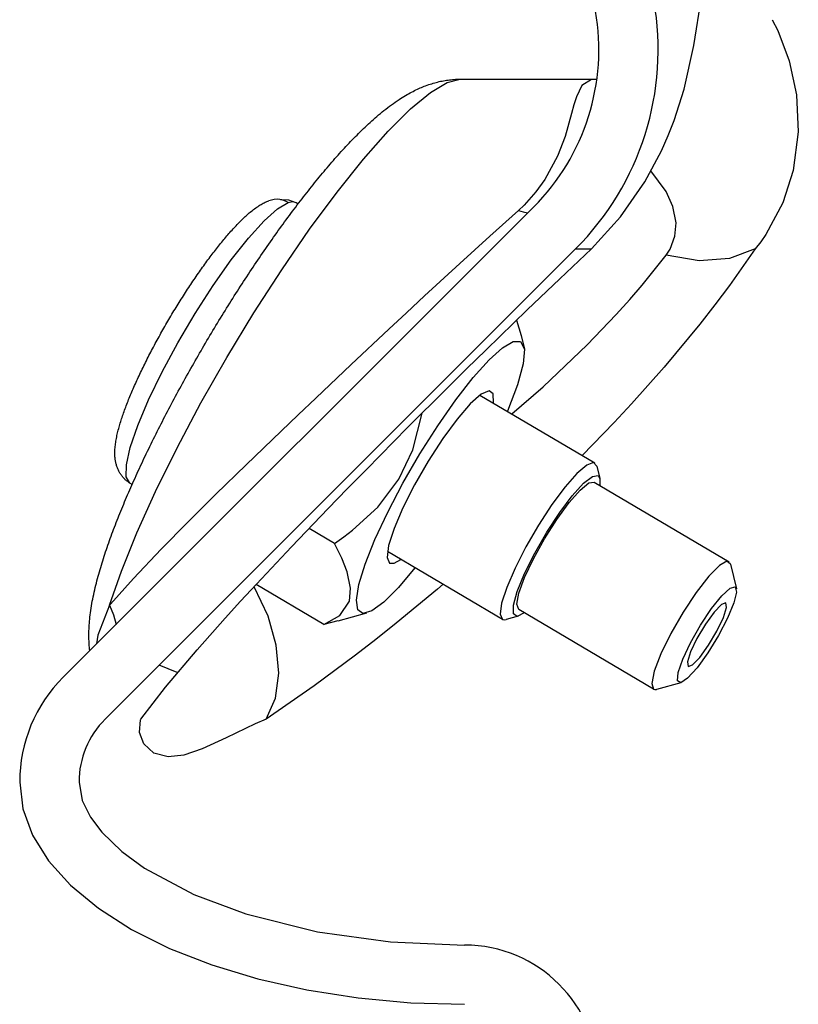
# Model space of a CAD drawing. Extents: x 2360 to 5106, y -824 to 622.
# Tile 80 of 124: x 3591.38 to 3592.69, y 499.52 to 501.18. Entities that reach past the tile are written whole.
import ezdxf

# ---------------------------------------------------------------- set-up
doc = ezdxf.new("R2010")
doc.units = 0
doc.header["$MEASUREMENT"] = 0
doc.layers.add('SPILL-BUCKET', color=1, linetype='CONTINUOUS')

msp = doc.modelspace()

# ---------------------------------------------------------------- linework, layer by layer
at = {"layer": 'SPILL-BUCKET', "color": 8, "linetype": 'Continuous'}
for p, q in [((3592.51271, 501.13658), (3592.52582, 501.21915)), ((3592.64481, 501.17981), (3592.65441, 501.16214)), ((3592.65441, 501.16214), (3592.67347, 501.11117)), ((3592.49633, 501.06307), (3592.51271, 501.13658)), ((3592.67347, 501.11117), (3592.68574, 501.05363)), ((3592.09703, 501.07431), (3592.11926, 501.07995)), ((3592.10875, 501.07959), (3592.11129, 501.07974)), ((3592.11129, 501.07974), (3592.11381, 501.07985)), ((3592.11381, 501.07985), (3592.11635, 501.07992)), ((3592.11635, 501.07992), (3592.1178, 501.07994)), ((3592.1178, 501.07994), (3592.11926, 501.07995)), ((3592.11926, 501.07995), (3592.34658, 501.07995)), ((3592.34658, 501.07995), (3592.34672, 501.07995)), ((3592.34672, 501.07995), (3592.34686, 501.07995)), ((3592.34686, 501.07995), (3592.34929, 501.07999)), ((3592.0469, 501.06301), (3592.04925, 501.06409)), ((3592.04925, 501.06409), (3592.05163, 501.06514)), ((3592.05163, 501.06514), (3592.05395, 501.06614)), ((3592.05395, 501.06614), (3592.0563, 501.06711)), ((3592.0563, 501.06711), (3592.05859, 501.06803)), ((3592.05859, 501.06803), (3592.06092, 501.06892)), ((3592.06092, 501.06892), (3592.06344, 501.06985)), ((3592.06344, 501.06985), (3592.06601, 501.07076)), ((3592.06601, 501.07076), (3592.06852, 501.0716)), ((3592.06852, 501.0716), (3592.07107, 501.07241)), ((3592.06893, 501.05752), (3592.09703, 501.07431)), ((3592.07107, 501.07241), (3592.07357, 501.07317)), ((3592.07357, 501.07317), (3592.0761, 501.0739)), ((3592.0761, 501.0739), (3592.0786, 501.07458)), ((3592.0786, 501.07458), (3592.08112, 501.07522)), ((3592.08112, 501.07522), (3592.08361, 501.07581)), ((3592.08361, 501.07581), (3592.08613, 501.07638)), ((3592.08613, 501.07638), (3592.08863, 501.07689)), ((3592.08863, 501.07689), (3592.09115, 501.07737)), ((3592.09115, 501.07737), (3592.09364, 501.07781)), ((3592.09364, 501.07781), (3592.09617, 501.07821)), ((3592.09617, 501.07821), (3592.09867, 501.07856)), ((3592.09867, 501.07856), (3592.1012, 501.07888)), ((3592.1012, 501.07888), (3592.10371, 501.07916)), ((3592.10371, 501.07916), (3592.10624, 501.07939)), ((3592.10624, 501.07939), (3592.10875, 501.07959)), ((3592.32431, 501.06934), (3592.31483, 501.05012)), ((3592.34025, 501.07937), (3592.32431, 501.06934)), ((3592.34677, 501.07964), (3592.34025, 501.07937)), ((3592.47955, 501.01045), (3592.49633, 501.06307)), ((3592.01604, 501.04561), (3592.01879, 501.04741)), ((3592.01879, 501.04741), (3592.02157, 501.04917)), ((3592.02157, 501.04917), (3592.02424, 501.05081)), ((3592.02424, 501.05081), (3592.02694, 501.05243)), ((3592.02694, 501.05243), (3592.02952, 501.05394)), ((3592.02952, 501.05394), (3592.03213, 501.05542)), ((3592.03213, 501.05542), (3592.03464, 501.0568)), ((3592.03464, 501.0568), (3592.03717, 501.05817)), ((3592.03556, 501.02993), (3592.06893, 501.05752)), ((3592.03717, 501.05817), (3592.03961, 501.05944)), ((3592.03961, 501.05944), (3592.04209, 501.06069)), ((3592.04209, 501.06069), (3592.04448, 501.06186)), ((3592.04448, 501.06186), (3592.0469, 501.06301)), ((3592.31483, 501.05012), (3592.31083, 501.03702)), ((3592.68574, 501.05363), (3592.68875, 500.99151)), ((3591.99382, 501.02959), (3591.99693, 501.032)), ((3591.99693, 501.032), (3592.00009, 501.03439)), ((3591.99767, 500.99217), (3592.03556, 501.02993)), ((3592.00009, 501.03439), (3592.00327, 501.03675)), ((3592.00327, 501.03675), (3592.00646, 501.03905)), ((3592.00646, 501.03905), (3592.00967, 501.04131)), ((3592.00967, 501.04131), (3592.01284, 501.04348)), ((3592.01284, 501.04348), (3592.01604, 501.04561)), ((3592.31083, 501.03702), (3592.30679, 501.02195)), ((3591.97293, 501.01213), (3591.97583, 501.01468)), ((3591.97583, 501.01468), (3591.97873, 501.01719)), ((3591.97873, 501.01719), (3591.98169, 501.01972)), ((3591.98169, 501.01972), (3591.98465, 501.0222)), ((3591.98465, 501.0222), (3591.98768, 501.02469)), ((3591.98768, 501.02469), (3591.99072, 501.02714)), ((3591.99072, 501.02714), (3591.99382, 501.02959)), ((3592.30679, 501.02195), (3592.2957, 500.98341)), ((3591.95611, 500.99658), (3591.95888, 500.99923)), ((3591.95888, 500.99923), (3591.96163, 501.00183)), ((3591.96163, 501.00183), (3591.96444, 501.00444)), ((3591.96444, 501.00444), (3591.96724, 501.00701)), ((3591.96724, 501.00701), (3591.97008, 501.00959)), ((3591.97008, 501.00959), (3591.97293, 501.01213)), ((3592.46968, 500.98516), (3592.47955, 501.01045)), ((3591.9372, 500.97769), (3591.93987, 500.98044)), ((3591.93987, 500.98044), (3591.94256, 500.98318)), ((3591.94256, 500.98318), (3591.94524, 500.98589)), ((3591.94524, 500.98589), (3591.94795, 500.9886)), ((3591.94795, 500.9886), (3591.95065, 500.99128)), ((3591.95065, 500.99128), (3591.95338, 500.99395)), ((3591.95338, 500.99395), (3591.95611, 500.99658)), ((3591.95606, 500.94503), (3591.99767, 500.99217)), ((3592.2957, 500.98341), (3592.28281, 500.94994)), ((3592.45807, 500.95896), (3592.46968, 500.98516)), ((3592.68875, 500.99151), (3592.68001, 500.92578)), ((3591.92128, 500.96073), (3591.92392, 500.9636)), ((3591.92392, 500.9636), (3591.92657, 500.96646)), ((3591.92657, 500.96646), (3591.92921, 500.96929)), ((3591.92921, 500.96929), (3591.93188, 500.97212)), ((3591.93188, 500.97212), (3591.93453, 500.9749)), ((3591.93453, 500.9749), (3591.9372, 500.97769)), ((3591.90809, 500.94602), (3591.91073, 500.94901)), ((3591.91073, 500.94901), (3591.91336, 500.95196)), ((3591.91336, 500.95196), (3591.916, 500.95491)), ((3591.916, 500.95491), (3591.91863, 500.95783)), ((3591.91863, 500.95783), (3591.92128, 500.96073)), ((3592.28281, 500.94994), (3592.26167, 500.91092)), ((3592.43016, 500.90672), (3592.45807, 500.95896)), ((3591.89229, 500.92766), (3591.89492, 500.93078)), ((3591.89492, 500.93078), (3591.89756, 500.93387)), ((3591.89756, 500.93387), (3591.90019, 500.93694)), ((3591.90019, 500.93694), (3591.90282, 500.93999)), ((3591.90282, 500.93999), (3591.90546, 500.94302)), ((3591.90546, 500.94302), (3591.90809, 500.94602)), ((3591.91165, 500.88955), (3591.95606, 500.94503)), ((3591.87911, 500.91178), (3591.88174, 500.915)), ((3591.88174, 500.915), (3591.88438, 500.9182)), ((3591.88438, 500.9182), (3591.88702, 500.92137)), ((3591.88702, 500.92137), (3591.88965, 500.92453)), ((3591.88965, 500.92453), (3591.89229, 500.92766)), ((3592.46601, 500.89057), (3592.44014, 500.9254)), ((3592.68001, 500.92578), (3592.66244, 500.87159)), ((3591.86589, 500.89535), (3591.86853, 500.89868)), ((3591.86853, 500.89868), (3591.87118, 500.90199)), ((3591.87118, 500.90199), (3591.87382, 500.90527)), ((3591.87382, 500.90527), (3591.87646, 500.90853)), ((3591.87646, 500.90853), (3591.87911, 500.91178)), ((3592.26167, 500.91092), (3592.24646, 500.88982)), ((3592.3894, 500.84778), (3592.43016, 500.90672)), ((3591.85263, 500.87841), (3591.85528, 500.88184)), ((3591.85528, 500.88184), (3591.85794, 500.88525)), ((3591.85794, 500.88525), (3591.86059, 500.88864)), ((3591.86059, 500.88864), (3591.86324, 500.89201)), ((3591.86324, 500.89201), (3591.86589, 500.89535)), ((3591.8654, 500.82695), (3591.91165, 500.88955)), ((3592.24646, 500.88982), (3592.22661, 500.86774)), ((3592.47743, 500.86537), (3592.46601, 500.89057)), ((3591.77462, 500.86296), (3591.77651, 500.86429)), ((3591.77651, 500.86429), (3591.77844, 500.86559)), ((3591.77844, 500.86559), (3591.78039, 500.86685)), ((3591.78039, 500.86685), (3591.78213, 500.86793)), ((3591.78213, 500.86793), (3591.78388, 500.86897)), ((3591.78388, 500.86897), (3591.78554, 500.86991)), ((3591.78554, 500.86991), (3591.78722, 500.87083)), ((3591.78722, 500.87083), (3591.78881, 500.87164)), ((3591.78881, 500.87164), (3591.79041, 500.87243)), ((3591.79041, 500.87243), (3591.79193, 500.87313)), ((3591.79193, 500.87313), (3591.79347, 500.87381)), ((3591.79347, 500.87381), (3591.79493, 500.87442)), ((3591.79493, 500.87442), (3591.79642, 500.87499)), ((3591.79642, 500.87499), (3591.79666, 500.87507)), ((3591.79666, 500.87507), (3591.79689, 500.87516)), ((3591.80564, 500.87725), (3591.79693, 500.87505)), ((3591.81208, 500.87746), (3591.80564, 500.87725)), ((3591.81145, 500.86167), (3591.82949, 500.87219)), ((3591.81865, 500.87653), (3591.81208, 500.87746)), ((3591.8165, 500.87689), (3591.81683, 500.877)), ((3591.81683, 500.877), (3591.82999, 500.87687)), ((3591.8248, 500.87454), (3591.81865, 500.87653)), ((3591.82949, 500.87219), (3591.8248, 500.87454)), ((3591.82949, 500.87219), (3591.83678, 500.87361)), ((3591.82999, 500.87687), (3591.84228, 500.8723)), ((3591.83678, 500.87361), (3591.84247, 500.87219)), ((3591.83934, 500.86096), (3591.842, 500.86449)), ((3591.842, 500.86449), (3591.84466, 500.868)), ((3591.84226, 500.87228), (3591.84238, 500.87221)), ((3591.84228, 500.8723), (3591.84247, 500.87219)), ((3591.84238, 500.87221), (3591.84251, 500.87214)), ((3591.84247, 500.87219), (3591.84249, 500.87217)), ((3591.84249, 500.87217), (3591.84252, 500.87216)), ((3591.84252, 500.87216), (3591.84618, 500.86999)), ((3591.84466, 500.868), (3591.84732, 500.87149)), ((3591.84732, 500.87149), (3591.84998, 500.87496)), ((3591.84998, 500.87496), (3591.85263, 500.87841)), ((3592.22661, 500.86774), (3592.21716, 500.85887)), ((3592.48275, 500.83769), (3592.47743, 500.86537)), ((3592.66244, 500.87159), (3592.6339, 500.81824)), ((3591.75509, 500.84668), (3591.75682, 500.84828)), ((3591.75682, 500.84828), (3591.75853, 500.84985)), ((3591.75853, 500.84985), (3591.76026, 500.8514)), ((3591.76026, 500.8514), (3591.76199, 500.85292)), ((3591.76199, 500.85292), (3591.76375, 500.85443)), ((3591.76375, 500.85443), (3591.7655, 500.8559)), ((3591.7655, 500.8559), (3591.76729, 500.85737)), ((3591.76729, 500.85737), (3591.76908, 500.85879)), ((3591.76908, 500.85879), (3591.77091, 500.86021)), ((3591.77091, 500.86021), (3591.77274, 500.86159)), ((3591.77274, 500.86159), (3591.77462, 500.86296)), ((3591.7887, 500.84135), (3591.81145, 500.86167)), ((3591.82869, 500.84665), (3591.83136, 500.85026)), ((3591.83136, 500.85026), (3591.83402, 500.85384)), ((3591.83402, 500.85384), (3591.83668, 500.85741)), ((3591.83668, 500.85741), (3591.83934, 500.86096)), ((3592.21716, 500.85887), (3592.16878, 500.81542)), ((3592.21716, 500.85887), (3592.22514, 500.85626)), ((3592.22514, 500.85626), (3592.23277, 500.85447)), ((3592.34061, 500.79397), (3592.3894, 500.84778)), ((3591.73806, 500.82937), (3591.73977, 500.83122)), ((3591.73977, 500.83122), (3591.74147, 500.83304)), ((3591.74147, 500.83304), (3591.74318, 500.83483)), ((3591.74318, 500.83483), (3591.74488, 500.8366)), ((3591.74488, 500.8366), (3591.74658, 500.83834)), ((3591.74658, 500.83834), (3591.74828, 500.84006)), ((3591.74828, 500.84006), (3591.74998, 500.84175)), ((3591.74998, 500.84175), (3591.75168, 500.84342)), ((3591.75168, 500.84342), (3591.75339, 500.84507)), ((3591.75339, 500.84507), (3591.75509, 500.84668)), ((3591.7622, 500.8121), (3591.7887, 500.84135)), ((3591.81536, 500.82835), (3591.81803, 500.83204)), ((3591.81803, 500.83204), (3591.8207, 500.83572)), ((3591.8207, 500.83572), (3591.82336, 500.83938)), ((3591.82336, 500.83938), (3591.82603, 500.84303)), ((3591.82603, 500.84303), (3591.82869, 500.84665)), ((3592.48097, 500.81549), (3592.48275, 500.83769)), ((3591.72426, 500.81372), (3591.72601, 500.81577)), ((3591.72601, 500.81577), (3591.72774, 500.81778)), ((3591.72774, 500.81778), (3591.72947, 500.81978)), ((3591.72947, 500.81978), (3591.73119, 500.82175)), ((3591.73119, 500.82175), (3591.73291, 500.82369)), ((3591.73291, 500.82369), (3591.73463, 500.82561)), ((3591.73463, 500.82561), (3591.73635, 500.82751)), ((3591.73635, 500.82751), (3591.73806, 500.82937)), ((3591.8047, 500.81339), (3591.80736, 500.81715)), ((3591.80736, 500.81715), (3591.81003, 500.8209)), ((3591.81003, 500.8209), (3591.81269, 500.82463)), ((3591.81269, 500.82463), (3591.81536, 500.82835)), ((3591.81833, 500.75857), (3591.8654, 500.82695)), ((3592.16878, 500.81542), (3592.11834, 500.7694)), ((3592.47264, 500.79347), (3592.48097, 500.81549)), ((3592.6339, 500.81824), (3592.62541, 500.80597)), ((3591.71022, 500.7965), (3591.71199, 500.79874)), ((3591.71199, 500.79874), (3591.71375, 500.80095)), ((3591.71375, 500.80095), (3591.71552, 500.80314)), ((3591.71552, 500.80314), (3591.71728, 500.8053)), ((3591.71728, 500.8053), (3591.71903, 500.80744)), ((3591.71903, 500.80744), (3591.72078, 500.80956)), ((3591.72078, 500.80956), (3591.72253, 500.81165)), ((3591.72253, 500.81165), (3591.72426, 500.81372)), ((3591.73312, 500.77518), (3591.7622, 500.8121)), ((3591.79137, 500.79431), (3591.79403, 500.79816)), ((3591.79403, 500.79816), (3591.7967, 500.80199)), ((3591.7967, 500.80199), (3591.79936, 500.80581)), ((3591.79936, 500.80581), (3591.80203, 500.8096)), ((3591.80203, 500.8096), (3591.8047, 500.81339)), ((3592.62541, 500.80597), (3592.61626, 500.79397)), ((3591.69774, 500.78025), (3591.69953, 500.78263)), ((3591.69953, 500.78263), (3591.70132, 500.785)), ((3591.70132, 500.785), (3591.70311, 500.78734)), ((3591.70311, 500.78734), (3591.70489, 500.78967)), ((3591.70489, 500.78967), (3591.70667, 500.79197)), ((3591.70667, 500.79197), (3591.70845, 500.79425)), ((3591.70845, 500.79425), (3591.71022, 500.7965)), ((3591.78073, 500.77877), (3591.78338, 500.78268)), ((3591.78338, 500.78268), (3591.78605, 500.78657)), ((3591.78605, 500.78657), (3591.78871, 500.79045)), ((3591.78871, 500.79045), (3591.79137, 500.79431)), ((3592.28676, 500.74349), (3592.34061, 500.79397)), ((3592.3136, 500.79397), (3592.32035, 500.79397)), ((3592.32035, 500.79397), (3592.34061, 500.79397)), ((3592.42577, 500.73302), (3592.4662, 500.7836)), ((3592.4662, 500.7836), (3592.46964, 500.78849)), ((3592.52153, 500.77403), (3592.4662, 500.7836)), ((3592.46964, 500.78849), (3592.47264, 500.79347)), ((3592.61626, 500.79397), (3592.5728, 500.77758)), ((3592.61626, 500.79397), (3592.57283, 500.73212)), ((3591.68514, 500.76298), (3591.68694, 500.7655)), ((3591.68694, 500.7655), (3591.68875, 500.76801)), ((3591.68875, 500.76801), (3591.69055, 500.77049)), ((3591.69055, 500.77049), (3591.69235, 500.77296)), ((3591.69235, 500.77296), (3591.69415, 500.77541)), ((3591.69415, 500.77541), (3591.69594, 500.77784)), ((3591.69594, 500.77784), (3591.69774, 500.78025)), ((3591.70272, 500.73221), (3591.73312, 500.77518)), ((3591.77011, 500.76301), (3591.77276, 500.76697)), ((3591.77276, 500.76697), (3591.77541, 500.77092)), ((3591.77541, 500.77092), (3591.77807, 500.77485)), ((3591.77807, 500.77485), (3591.78073, 500.77877)), ((3592.11834, 500.7694), (3592.05897, 500.71454)), ((3592.5728, 500.77758), (3592.52153, 500.77403)), ((3591.6743, 500.74746), (3591.6761, 500.75009)), ((3591.6761, 500.75009), (3591.67791, 500.7527)), ((3591.67791, 500.7527), (3591.67972, 500.7553)), ((3591.67972, 500.7553), (3591.68153, 500.75788)), ((3591.68153, 500.75788), (3591.68333, 500.76043)), ((3591.68333, 500.76043), (3591.68514, 500.76298)), ((3591.75953, 500.74703), (3591.76217, 500.75104)), ((3591.76217, 500.75104), (3591.76481, 500.75504)), ((3591.76481, 500.75504), (3591.76746, 500.75903)), ((3591.76746, 500.75903), (3591.77011, 500.76301)), ((3591.77144, 500.68591), (3591.81833, 500.75857)), ((3591.66168, 500.72866), (3591.66348, 500.73139)), ((3591.66348, 500.73139), (3591.66528, 500.7341)), ((3591.66528, 500.7341), (3591.66708, 500.7368)), ((3591.66708, 500.7368), (3591.66888, 500.73949)), ((3591.66888, 500.73949), (3591.67068, 500.74216)), ((3591.67068, 500.74216), (3591.67249, 500.74482)), ((3591.67232, 500.68505), (3591.70272, 500.73221)), ((3591.67249, 500.74482), (3591.6743, 500.74746)), ((3591.749, 500.73085), (3591.75163, 500.73491)), ((3591.75163, 500.73491), (3591.75426, 500.73896)), ((3591.75426, 500.73896), (3591.75689, 500.743)), ((3591.75689, 500.743), (3591.75953, 500.74703)), ((3592.23187, 500.69105), (3592.28676, 500.74349)), ((3592.40478, 500.70863), (3592.42577, 500.73302)), ((3592.57283, 500.73212), (3592.54831, 500.6995)), ((3591.65095, 500.71204), (3591.65273, 500.71484)), ((3591.65273, 500.71484), (3591.65452, 500.71763)), ((3591.65452, 500.71763), (3591.6563, 500.7204)), ((3591.6563, 500.7204), (3591.65809, 500.72317)), ((3591.65809, 500.72317), (3591.65988, 500.72592)), ((3591.65988, 500.72592), (3591.66168, 500.72866)), ((3591.73592, 500.71039), (3591.73853, 500.7145)), ((3591.73853, 500.7145), (3591.74114, 500.7186)), ((3591.74114, 500.7186), (3591.74375, 500.7227)), ((3591.74375, 500.7227), (3591.74637, 500.72678)), ((3591.74637, 500.72678), (3591.749, 500.73085)), ((3592.05897, 500.71454), (3592.02873, 500.68638)), ((3591.64038, 500.69506), (3591.64213, 500.69791)), ((3591.64213, 500.69791), (3591.64388, 500.70075)), ((3591.64388, 500.70075), (3591.64564, 500.70359)), ((3591.64564, 500.70359), (3591.64741, 500.70641)), ((3591.64741, 500.70641), (3591.64918, 500.70923)), ((3591.64918, 500.70923), (3591.65095, 500.71204)), ((3591.72553, 500.69384), (3591.72812, 500.69799)), ((3591.72812, 500.69799), (3591.73072, 500.70213)), ((3591.73072, 500.70213), (3591.73332, 500.70626)), ((3591.73332, 500.70626), (3591.73592, 500.71039)), ((3592.38199, 500.68331), (3592.40478, 500.70863)), ((3592.54831, 500.6995), (3592.52267, 500.66678)), ((3591.63172, 500.6807), (3591.63344, 500.68359)), ((3591.63344, 500.68359), (3591.63516, 500.68646)), ((3591.63516, 500.68646), (3591.63689, 500.68934)), ((3591.63689, 500.68934), (3591.63863, 500.6922)), ((3591.63863, 500.6922), (3591.64038, 500.69506)), ((3591.64322, 500.63574), (3591.67232, 500.68505)), ((3591.71524, 500.67716), (3591.7178, 500.68134)), ((3591.7178, 500.68134), (3591.72038, 500.68552)), ((3591.72038, 500.68552), (3591.72295, 500.68968)), ((3591.72295, 500.68968), (3591.72553, 500.69384)), ((3591.72577, 500.61055), (3591.77144, 500.68591)), ((3592.02873, 500.68638), (3591.99895, 500.65853)), ((3592.16283, 500.62396), (3592.23187, 500.69105)), ((3592.33313, 500.63231), (3592.38199, 500.68331)), ((3591.62157, 500.66332), (3591.62325, 500.66623)), ((3591.62325, 500.66623), (3591.62492, 500.66913)), ((3591.62492, 500.66913), (3591.62661, 500.67203)), ((3591.62661, 500.67203), (3591.62831, 500.67492)), ((3591.62831, 500.67492), (3591.63001, 500.67782)), ((3591.63001, 500.67782), (3591.63172, 500.6807)), ((3591.70757, 500.66457), (3591.71012, 500.66878)), ((3591.71012, 500.66878), (3591.71268, 500.67297)), ((3591.71268, 500.67297), (3591.71524, 500.67716)), ((3592.21416, 500.67384), (3592.22199, 500.64792)), ((3592.52267, 500.66678), (3592.4628, 500.59473)), ((3591.61175, 500.64587), (3591.61336, 500.64878)), ((3591.61336, 500.64878), (3591.61499, 500.65169)), ((3591.61499, 500.65169), (3591.61662, 500.6546)), ((3591.61662, 500.6546), (3591.61826, 500.65751)), ((3591.61826, 500.65751), (3591.61991, 500.66042)), ((3591.61991, 500.66042), (3591.62157, 500.66332)), ((3591.69745, 500.6477), (3591.69997, 500.65193)), ((3591.69997, 500.65193), (3591.7025, 500.65615)), ((3591.7025, 500.65615), (3591.70503, 500.66036)), ((3591.70503, 500.66036), (3591.70757, 500.66457)), ((3591.99895, 500.65853), (3591.93556, 500.5989)), ((3591.60385, 500.63134), (3591.60541, 500.63424)), ((3591.60541, 500.63424), (3591.60698, 500.63714)), ((3591.60698, 500.63714), (3591.60856, 500.64005)), ((3591.60856, 500.64005), (3591.61015, 500.64296)), ((3591.61015, 500.64296), (3591.61175, 500.64587)), ((3591.61671, 500.58643), (3591.64322, 500.63574)), ((3591.68744, 500.63075), (3591.68993, 500.635)), ((3591.68993, 500.635), (3591.69243, 500.63924)), ((3591.69243, 500.63924), (3591.69494, 500.64347)), ((3591.69494, 500.64347), (3591.69745, 500.6477)), ((3592.19064, 500.62716), (3592.20863, 500.63763)), ((3592.20863, 500.63763), (3592.22092, 500.6375)), ((3592.22092, 500.6375), (3592.22722, 500.62501)), ((3592.22199, 500.64792), (3592.22722, 500.62501)), ((3592.25874, 500.56141), (3592.33313, 500.63231)), ((3591.59476, 500.61401), (3591.59625, 500.61689)), ((3591.59625, 500.61689), (3591.59774, 500.61977)), ((3591.59774, 500.61977), (3591.59925, 500.62266)), ((3591.59925, 500.62266), (3591.60077, 500.62555)), ((3591.60077, 500.62555), (3591.60231, 500.62844)), ((3591.60231, 500.62844), (3591.60385, 500.63134)), ((3591.67757, 500.61374), (3591.68002, 500.618)), ((3591.68002, 500.618), (3591.68249, 500.62225)), ((3591.68249, 500.62225), (3591.68496, 500.6265)), ((3591.68496, 500.6265), (3591.68744, 500.63075)), ((3592.13, 500.59168), (3592.16283, 500.62396)), ((3592.1678, 500.6066), (3592.19064, 500.62716)), ((3592.22722, 500.62501), (3592.22548, 500.60025)), ((3591.58616, 500.59689), (3591.58756, 500.59973)), ((3591.58756, 500.59973), (3591.58897, 500.60257)), ((3591.58897, 500.60257), (3591.5904, 500.60543)), ((3591.5904, 500.60543), (3591.59184, 500.60828)), ((3591.59184, 500.60828), (3591.5933, 500.61114)), ((3591.5933, 500.61114), (3591.59476, 500.61401)), ((3591.66783, 500.59669), (3591.67025, 500.60096)), ((3591.67025, 500.60096), (3591.67268, 500.60522)), ((3591.67268, 500.60522), (3591.67512, 500.60948)), ((3591.67512, 500.60948), (3591.67757, 500.61374)), ((3591.68232, 500.53413), (3591.72577, 500.61055)), ((3591.93556, 500.5989), (3591.8756, 500.54211)), ((3592.14116, 500.57687), (3592.1678, 500.6066)), ((3592.22548, 500.60025), (3592.2158, 500.56462)), ((3591.57808, 500.58007), (3591.57939, 500.58285)), ((3591.57939, 500.58285), (3591.58071, 500.58564)), ((3591.58071, 500.58564), (3591.58205, 500.58844)), ((3591.58205, 500.58844), (3591.5834, 500.59125)), ((3591.5834, 500.59125), (3591.58477, 500.59407)), ((3591.58477, 500.59407), (3591.58616, 500.59689)), ((3591.59393, 500.53925), (3591.61671, 500.58643)), ((3591.65824, 500.57961), (3591.66062, 500.58388)), ((3591.66062, 500.58388), (3591.66302, 500.58815)), ((3591.66302, 500.58815), (3591.66542, 500.59242)), ((3591.66542, 500.59242), (3591.66783, 500.59669)), ((3592.0966, 500.55863), (3592.13, 500.59168)), ((3592.4628, 500.59473), (3592.40772, 500.53276)), ((3591.57058, 500.56363), (3591.57179, 500.56634)), ((3591.57179, 500.56634), (3591.57301, 500.56906)), ((3591.57301, 500.56906), (3591.57426, 500.5718)), ((3591.57426, 500.5718), (3591.57552, 500.57455)), ((3591.57552, 500.57455), (3591.57679, 500.57731)), ((3591.57679, 500.57731), (3591.57808, 500.58007)), ((3591.64882, 500.56254), (3591.65116, 500.56681)), ((3591.65116, 500.56681), (3591.65351, 500.57107)), ((3591.65351, 500.57107), (3591.65587, 500.57534)), ((3591.65587, 500.57534), (3591.65824, 500.57961)), ((3592.11196, 500.53938), (3592.14116, 500.57687)), ((3591.5637, 500.54763), (3591.5648, 500.55027)), ((3591.5648, 500.55027), (3591.56592, 500.55291)), ((3591.56592, 500.55291), (3591.56706, 500.55557)), ((3591.56706, 500.55557), (3591.56822, 500.55825)), ((3591.56822, 500.55825), (3591.56939, 500.56093)), ((3591.56939, 500.56093), (3591.57058, 500.56363)), ((3591.63956, 500.54548), (3591.64186, 500.54974)), ((3591.64186, 500.54974), (3591.64417, 500.554)), ((3591.64417, 500.554), (3591.64649, 500.55827)), ((3591.64649, 500.55827), (3591.64882, 500.56254)), ((3592.03055, 500.49263), (3592.0966, 500.55863)), ((3592.1545, 500.54903), (3592.13617, 500.53268)), ((3592.16767, 500.55488), (3592.1545, 500.54903)), ((3592.1747, 500.54979), (3592.16767, 500.55488)), ((3592.17507, 500.53415), (3592.1747, 500.54979)), ((3592.2158, 500.56462), (3592.19874, 500.52015)), ((3592.20605, 500.51583), (3592.25874, 500.56141)), ((3591.55651, 500.5296), (3591.55748, 500.53213)), ((3591.55748, 500.53213), (3591.55847, 500.53468)), ((3591.55847, 500.53468), (3591.55948, 500.53724)), ((3591.55948, 500.53724), (3591.56051, 500.53982)), ((3591.56051, 500.53982), (3591.56155, 500.54241)), ((3591.56155, 500.54241), (3591.56262, 500.54502)), ((3591.56262, 500.54502), (3591.5637, 500.54763)), ((3591.57586, 500.49625), (3591.59393, 500.53925)), ((3591.6305, 500.52845), (3591.63275, 500.5327)), ((3591.63275, 500.5327), (3591.63501, 500.53696)), ((3591.63501, 500.53696), (3591.63728, 500.54122)), ((3591.63728, 500.54122), (3591.63956, 500.54548)), ((3591.64201, 500.45832), (3591.68232, 500.53413)), ((3591.8756, 500.54211), (3591.84597, 500.51389)), ((3592.08155, 500.49584), (3592.11196, 500.53938)), ((3592.13617, 500.53268), (3592.11407, 500.50706)), ((3592.15244, 500.54753), (3592.34615, 500.43297)), ((3592.40772, 500.53276), (3592.37862, 500.5014)), ((3591.55109, 500.5147), (3591.55194, 500.51714)), ((3591.55194, 500.51714), (3591.55282, 500.51961)), ((3591.55282, 500.51961), (3591.55371, 500.52208)), ((3591.55371, 500.52208), (3591.55463, 500.52458)), ((3591.55463, 500.52458), (3591.55555, 500.52708)), ((3591.55555, 500.52708), (3591.55651, 500.5296)), ((3591.62163, 500.51148), (3591.62383, 500.51571)), ((3591.62383, 500.51571), (3591.62604, 500.51996)), ((3591.62604, 500.51996), (3591.62826, 500.5242)), ((3591.62826, 500.5242), (3591.6305, 500.52845)), ((3592.03946, 500.45521), (3592.05525, 500.51706)), ((3591.5457, 500.49789), (3591.54641, 500.50027)), ((3591.54641, 500.50027), (3591.54714, 500.50264)), ((3591.54714, 500.50264), (3591.54789, 500.50503)), ((3591.54789, 500.50503), (3591.54866, 500.50743)), ((3591.54866, 500.50743), (3591.54945, 500.50984)), ((3591.54945, 500.50984), (3591.55026, 500.51226)), ((3591.55026, 500.51226), (3591.55109, 500.5147)), ((3591.61296, 500.49457), (3591.61511, 500.49879)), ((3591.61511, 500.49879), (3591.61727, 500.50302)), ((3591.61727, 500.50302), (3591.61944, 500.50724)), ((3591.61944, 500.50724), (3591.62163, 500.51148)), ((3591.84597, 500.51389), (3591.81735, 500.48653)), ((3592.11407, 500.50706), (3592.08985, 500.47409)), ((3592.37862, 500.5014), (3592.32453, 500.44567)), ((3591.54139, 500.48151), (3591.54193, 500.48383)), ((3591.54193, 500.48383), (3591.5425, 500.48617)), ((3591.5425, 500.48617), (3591.54309, 500.4885)), ((3591.54309, 500.4885), (3591.54372, 500.49085)), ((3591.54372, 500.49085), (3591.54435, 500.49318)), ((3591.54435, 500.49318), (3591.54502, 500.49555)), ((3591.54502, 500.49555), (3591.5457, 500.49789)), ((3591.5633, 500.4593), (3591.57586, 500.49625)), ((3591.6066, 500.48195), (3591.60871, 500.48616)), ((3591.60871, 500.48616), (3591.61083, 500.49036)), ((3591.61083, 500.49036), (3591.61296, 500.49457)), ((3591.81735, 500.48653), (3591.75859, 500.42997)), ((3591.96097, 500.42216), (3592.03055, 500.49263)), ((3592.05133, 500.44828), (3592.08155, 500.49584)), ((3591.53837, 500.46516), (3591.5387, 500.46747)), ((3591.5387, 500.46747), (3591.53907, 500.4698)), ((3591.53907, 500.4698), (3591.53947, 500.47215)), ((3591.53947, 500.47215), (3591.5399, 500.47448)), ((3591.5399, 500.47448), (3591.54037, 500.47684)), ((3591.54037, 500.47684), (3591.54086, 500.47916)), ((3591.54086, 500.47916), (3591.54139, 500.48151)), ((3591.59832, 500.46522), (3591.60036, 500.46939)), ((3591.60036, 500.46939), (3591.60243, 500.47357)), ((3591.60243, 500.47357), (3591.60451, 500.47776)), ((3591.60451, 500.47776), (3591.6066, 500.48195)), ((3592.08985, 500.47409), (3592.06533, 500.43624)), ((3591.53726, 500.45033), (3591.53729, 500.45228)), ((3591.53727, 500.44852), (3591.53726, 500.45033)), ((3591.53729, 500.45228), (3591.53736, 500.45423)), ((3591.53736, 500.45423), (3591.53748, 500.45632)), ((3591.53748, 500.45632), (3591.53763, 500.45841)), ((3591.53763, 500.45841), (3591.53784, 500.46063)), ((3591.53784, 500.46063), (3591.53808, 500.46286)), ((3591.53808, 500.46286), (3591.53837, 500.46516)), ((3591.55678, 500.43001), (3591.5633, 500.4593)), ((3591.59026, 500.44859), (3591.59225, 500.45274)), ((3591.59225, 500.45274), (3591.59426, 500.45689)), ((3591.59426, 500.45689), (3591.59628, 500.46105)), ((3591.59628, 500.46105), (3591.59832, 500.46522)), ((3591.60574, 500.38476), (3591.64201, 500.45832)), ((3592.01595, 500.40588), (3592.03946, 500.45521)), ((3591.53731, 500.4467), (3591.53727, 500.44852)), ((3591.53738, 500.445), (3591.53731, 500.4467)), ((3591.53749, 500.44329), (3591.53738, 500.445)), ((3591.53762, 500.44169), (3591.53749, 500.44329)), ((3591.53779, 500.44009), (3591.53762, 500.44169)), ((3591.53799, 500.43856), (3591.53779, 500.44009)), ((3591.53822, 500.43703), (3591.53799, 500.43856)), ((3591.53847, 500.43557), (3591.53822, 500.43703)), ((3591.53875, 500.4341), (3591.53847, 500.43557)), ((3591.53906, 500.43269), (3591.53875, 500.4341)), ((3591.5394, 500.43127), (3591.53906, 500.43269)), ((3591.58245, 500.4321), (3591.58438, 500.43621)), ((3591.58438, 500.43621), (3591.58633, 500.44033)), ((3591.58633, 500.44033), (3591.58829, 500.44446)), ((3591.58829, 500.44446), (3591.59026, 500.44859)), ((3592.02271, 500.39891), (3592.05133, 500.44828)), ((3592.06533, 500.43624), (3592.04234, 500.39635)), ((3592.34375, 500.43374), (3592.33227, 500.42955)), ((3592.34943, 500.42776), (3592.34375, 500.43374)), ((3591.53977, 500.4299), (3591.5394, 500.43127)), ((3591.54017, 500.42852), (3591.53977, 500.4299)), ((3591.54059, 500.42719), (3591.54017, 500.42852)), ((3591.54105, 500.42585), (3591.54059, 500.42719)), ((3591.54154, 500.42455), (3591.54105, 500.42585)), ((3591.54206, 500.42325), (3591.54154, 500.42455)), ((3591.54261, 500.42197), (3591.54206, 500.42325)), ((3591.54319, 500.4207), (3591.54261, 500.42197)), ((3591.5438, 500.41945), (3591.54319, 500.4207)), ((3591.54446, 500.41821), (3591.5438, 500.41945)), ((3591.54514, 500.41699), (3591.54446, 500.41821)), ((3591.54586, 500.41579), (3591.54514, 500.41699)), ((3591.5466, 500.4146), (3591.54586, 500.41579)), ((3591.55659, 500.40963), (3591.55678, 500.43001)), ((3591.57304, 500.41168), (3591.57489, 500.41575)), ((3591.57489, 500.41575), (3591.57675, 500.41982)), ((3591.57675, 500.41982), (3591.57864, 500.4239)), ((3591.57864, 500.4239), (3591.58054, 500.428)), ((3591.58054, 500.428), (3591.58245, 500.4321)), ((3591.75859, 500.42997), (3591.70757, 500.38028)), ((3591.92876, 500.38922), (3591.96097, 500.42216)), ((3592.33227, 500.42955), (3592.31587, 500.41551)), ((3592.34944, 500.42776), (3592.35436, 500.40705)), ((3591.54739, 500.41343), (3591.5466, 500.4146)), ((3591.54821, 500.41228), (3591.54739, 500.41343)), ((3591.54906, 500.41114), (3591.54821, 500.41228)), ((3591.54995, 500.41004), (3591.54906, 500.41114)), ((3591.55088, 500.40895), (3591.54995, 500.41004)), ((3591.55183, 500.40788), (3591.55088, 500.40895)), ((3591.55283, 500.40684), (3591.55183, 500.40788)), ((3591.55385, 500.40583), (3591.55283, 500.40684)), ((3591.55491, 500.40484), (3591.55385, 500.40583)), ((3591.556, 500.40388), (3591.55491, 500.40484)), ((3591.55712, 500.40295), (3591.556, 500.40388)), ((3591.56275, 500.39907), (3591.55659, 500.40963)), ((3591.55828, 500.40206), (3591.55712, 500.40295)), ((3591.55946, 500.40119), (3591.55828, 500.40206)), ((3591.56067, 500.40036), (3591.55946, 500.40119)), ((3591.56192, 500.39957), (3591.56067, 500.40036)), ((3591.56234, 500.39932), (3591.56192, 500.39957)), ((3591.56275, 500.39908), (3591.56234, 500.39932)), ((3591.5658, 500.39552), (3591.56758, 500.39954)), ((3591.56758, 500.39954), (3591.56938, 500.40358)), ((3591.56938, 500.40358), (3591.5712, 500.40763)), ((3591.5712, 500.40763), (3591.57304, 500.41168)), ((3591.98015, 500.35856), (3592.01595, 500.40588)), ((3592.31587, 500.41551), (3592.29583, 500.39271)), ((3592.32099, 500.38734), (3592.33564, 500.39929)), ((3592.32691, 500.39871), (3592.34182, 500.41037)), ((3592.33564, 500.39929), (3592.34498, 500.40087)), ((3592.34182, 500.41037), (3592.35141, 500.41173)), ((3592.34498, 500.40087), (3592.57206, 500.26658)), ((3592.35141, 500.41173), (3592.35454, 500.40617)), ((3592.35454, 500.40617), (3592.35427, 500.39537)), ((3591.55882, 500.37952), (3591.56054, 500.38351)), ((3591.56054, 500.38351), (3591.56227, 500.3875)), ((3591.56227, 500.3875), (3591.56403, 500.3915)), ((3591.56641, 500.3969), (3591.56275, 500.39907)), ((3591.56403, 500.3915), (3591.5658, 500.39552)), ((3591.57429, 500.31506), (3591.60574, 500.38476)), ((3591.89665, 500.35612), (3591.92876, 500.38922)), ((3591.99701, 500.35), (3592.02271, 500.39891)), ((3592.04234, 500.39635), (3592.02261, 500.35741)), ((3592.29583, 500.39271), (3592.27366, 500.36289)), ((3592.30247, 500.36619), (3592.32099, 500.38734)), ((3592.30799, 500.37778), (3592.32691, 500.39871)), ((3591.55212, 500.36369), (3591.55377, 500.36763)), ((3591.55377, 500.36763), (3591.55544, 500.37159)), ((3591.55544, 500.37159), (3591.55712, 500.37555)), ((3591.55712, 500.37555), (3591.55882, 500.37952)), ((3591.70757, 500.38028), (3591.68322, 500.3563)), ((3592.28188, 500.33791), (3592.30247, 500.36619)), ((3592.28674, 500.34941), (3592.30799, 500.37778)), ((3591.5457, 500.34804), (3591.54728, 500.35193)), ((3591.54728, 500.35193), (3591.54888, 500.35585)), ((3591.54888, 500.35585), (3591.55049, 500.35976)), ((3591.55049, 500.35976), (3591.55212, 500.36369)), ((3591.68322, 500.3563), (3591.6602, 500.33341)), ((3591.83501, 500.29181), (3591.89665, 500.35612)), ((3591.93791, 500.31978), (3591.98015, 500.35856)), ((3591.97542, 500.30382), (3591.99701, 500.35)), ((3592.02261, 500.35741), (3592.00762, 500.32233)), ((3592.27366, 500.36289), (3592.25107, 500.32833)), ((3592.26502, 500.31611), (3592.28674, 500.34941)), ((3591.53957, 500.33255), (3591.54107, 500.3364)), ((3591.54107, 500.3364), (3591.5426, 500.34027)), ((3591.5426, 500.34027), (3591.54414, 500.34414)), ((3591.54414, 500.34414), (3591.5457, 500.34804)), ((3591.6602, 500.33341), (3591.61516, 500.28778)), ((3592.26125, 500.30527), (3592.28188, 500.33791)), ((3591.53231, 500.3134), (3591.53372, 500.31721)), ((3591.53372, 500.31721), (3591.53516, 500.32103)), ((3591.53516, 500.32103), (3591.53661, 500.32486)), ((3591.53661, 500.32486), (3591.53808, 500.32869)), ((3591.53808, 500.32869), (3591.53957, 500.33255)), ((3591.90731, 500.29743), (3591.8646, 500.32269)), ((3591.9228, 500.3083), (3591.93791, 500.31978)), ((3592.00762, 500.32233), (3591.99849, 500.29376)), ((3592.25107, 500.32833), (3592.2298, 500.29169)), ((3591.52684, 500.29824), (3591.52818, 500.30203)), ((3591.52818, 500.30203), (3591.52953, 500.30581)), ((3591.52953, 500.30581), (3591.53092, 500.3096)), ((3591.53092, 500.3096), (3591.53231, 500.3134)), ((3591.54835, 500.25073), (3591.57429, 500.31506)), ((3591.90731, 500.29743), (3591.9228, 500.3083)), ((3591.95895, 500.26252), (3591.97542, 500.30382)), ((3592.24258, 500.27146), (3592.26125, 500.30527)), ((3592.24473, 500.28081), (3592.26502, 500.31611)), ((3591.52043, 500.27946), (3591.52167, 500.2832)), ((3591.52167, 500.2832), (3591.52294, 500.28696)), ((3591.52294, 500.28696), (3591.52422, 500.29071)), ((3591.52422, 500.29071), (3591.52552, 500.29448)), ((3591.52552, 500.29448), (3591.52684, 500.29824)), ((3591.61516, 500.28778), (3591.56842, 500.23852)), ((3591.77575, 500.22875), (3591.83501, 500.29181)), ((3591.9195, 500.27279), (3591.90731, 500.29743)), ((3591.99849, 500.29376), (3591.99591, 500.27383)), ((3592.19024, 500.16933), (3591.99653, 500.28389)), ((3592.2298, 500.29169), (3592.21147, 500.25577)), ((3591.51566, 500.2645), (3591.51682, 500.26823)), ((3591.51682, 500.26823), (3591.51801, 500.27198)), ((3591.51801, 500.27198), (3591.51921, 500.27571)), ((3591.51921, 500.27571), (3591.52043, 500.27946)), ((3591.92858, 500.24951), (3591.9195, 500.27279)), ((3591.99591, 500.27383), (3592.00007, 500.26404)), ((3592.00782, 500.26394), (3592.01916, 500.27051)), ((3592.22768, 500.24661), (3592.24473, 500.28081)), ((3592.22772, 500.23979), (3592.24258, 500.27146)), ((3592.56858, 500.26719), (3592.55581, 500.26014)), ((3592.57474, 500.26234), (3592.56858, 500.26719)), ((3591.5112, 500.24953), (3591.51228, 500.25326)), ((3591.51228, 500.25326), (3591.51339, 500.25702)), ((3591.51339, 500.25702), (3591.51451, 500.26075)), ((3591.51451, 500.26075), (3591.51566, 500.2645)), ((3591.52848, 500.19318), (3591.54835, 500.25073)), ((3591.94836, 500.22801), (3591.95895, 500.26252)), ((3592.00007, 500.26404), (3592.00782, 500.26394)), ((3592.04282, 500.2565), (3592.01491, 500.22322)), ((3592.21147, 500.25577), (3592.19749, 500.22334)), ((3592.55581, 500.26014), (3592.53783, 500.24196)), ((3592.57474, 500.26233), (3592.58457, 500.2209)), ((3591.50611, 500.23065), (3591.50709, 500.23446)), ((3591.50709, 500.23446), (3591.50808, 500.23823)), ((3591.50808, 500.23823), (3591.5091, 500.24201)), ((3591.5091, 500.24201), (3591.51014, 500.24576)), ((3591.51014, 500.24576), (3591.5112, 500.24953)), ((3591.56842, 500.23852), (3591.53004, 500.19508)), ((3591.9344, 500.22216), (3591.92858, 500.24951)), ((3592.21535, 500.21653), (3592.22768, 500.24661)), ((3592.21812, 500.21336), (3592.22772, 500.23979)), ((3592.53783, 500.24196), (3592.51661, 500.21466)), ((3591.50246, 500.21532), (3591.50334, 500.2192)), ((3591.50334, 500.2192), (3591.50424, 500.22302)), ((3591.50424, 500.22302), (3591.50517, 500.22686)), ((3591.50517, 500.22686), (3591.50611, 500.23065)), ((3591.74919, 500.19997), (3591.77575, 500.22875)), ((3591.79535, 500.17482), (3591.77174, 500.2244)), ((3591.88944, 500.1608), (3591.77532, 500.22829)), ((3591.93239, 500.19976), (3591.9344, 500.22216)), ((3591.94413, 500.20188), (3591.94836, 500.22801)), ((3592.01491, 500.22322), (3591.99029, 500.19856)), ((3592.08103, 500.22022), (3592.01141, 500.16284)), ((3592.09057, 500.22848), (3592.08103, 500.22022)), ((3592.19749, 500.22334), (3592.18894, 500.19687)), ((3592.20884, 500.1932), (3592.21535, 500.21653)), ((3592.55994, 500.20906), (3592.57388, 500.22187)), ((3592.57388, 500.22187), (3592.58256, 500.22409)), ((3592.58256, 500.22409), (3592.5848, 500.21541)), ((3591.49928, 500.19977), (3591.50003, 500.20368)), ((3591.50003, 500.20368), (3591.50081, 500.20756)), ((3591.50081, 500.20756), (3591.50162, 500.21147)), ((3591.50162, 500.21147), (3591.50246, 500.21532)), ((3591.72334, 500.17158), (3591.74919, 500.19997)), ((3591.94646, 500.18534), (3591.94413, 500.20188)), ((3592.2147, 500.19477), (3592.21812, 500.21336)), ((3592.51661, 500.21466), (3592.4945, 500.18123)), ((3592.5426, 500.1874), (3592.55994, 500.20906)), ((3592.5848, 500.21541), (3592.5803, 500.19702)), ((3591.49619, 500.18055), (3591.49671, 500.18433)), ((3591.49671, 500.18433), (3591.49729, 500.18812)), ((3591.49729, 500.18812), (3591.49791, 500.19199)), ((3591.49791, 500.19199), (3591.49858, 500.19587)), ((3591.49858, 500.19587), (3591.49928, 500.19977)), ((3591.52848, 500.19318), (3591.50877, 500.14285)), ((3591.53004, 500.19508), (3591.52848, 500.19318)), ((3591.52848, 500.19318), (3591.53504, 500.17725)), ((3591.91616, 500.17568), (3591.93239, 500.19976)), ((3591.95526, 500.17917), (3591.94646, 500.18534)), ((3591.97009, 500.18364), (3591.95526, 500.17917)), ((3591.99029, 500.19856), (3591.97009, 500.18364)), ((3592.18894, 500.19687), (3592.18646, 500.17839)), ((3592.20871, 500.17869), (3592.20884, 500.1932)), ((3592.21782, 500.18583), (3592.2147, 500.19477)), ((3592.44489, 500.05154), (3592.21782, 500.18583)), ((3592.52422, 500.15979), (3592.5426, 500.1874)), ((3592.55915, 500.19447), (3592.54682, 500.18163)), ((3592.56667, 500.19721), (3592.55915, 500.19447)), ((3592.56258, 500.17231), (3592.56789, 500.1893)), ((3592.56789, 500.1893), (3592.56667, 500.19721)), ((3592.5803, 500.19702), (3592.56966, 500.17139)), ((3591.49458, 500.16622), (3591.49491, 500.16973)), ((3591.49491, 500.16973), (3591.49528, 500.17323)), ((3591.49528, 500.17323), (3591.49571, 500.17689)), ((3591.49571, 500.17689), (3591.49619, 500.18055)), ((3591.53504, 500.17725), (3591.53922, 500.16092)), ((3591.6757, 500.11793), (3591.72334, 500.17158)), ((3591.80932, 500.12576), (3591.79535, 500.17482)), ((3591.88944, 500.1608), (3591.91616, 500.17568)), ((3591.96134, 500.1799), (3591.91289, 500.16652)), ((3592.18646, 500.17839), (3592.19024, 500.16933)), ((3592.19024, 500.16933), (3592.19297, 500.16854)), ((3592.19297, 500.16854), (3592.19639, 500.16897)), ((3592.21691, 500.17464), (3592.19639, 500.16897)), ((3592.21498, 500.17427), (3592.20871, 500.17869)), ((3592.2271, 500.18033), (3592.21498, 500.17427)), ((3592.4945, 500.18123), (3592.47393, 500.14536)), ((3592.54682, 500.18163), (3592.53213, 500.16122)), ((3592.55177, 500.1496), (3592.56258, 500.17231)), ((3592.56966, 500.17139), (3592.55433, 500.14199)), ((3591.49354, 500.14709), (3591.49361, 500.15014)), ((3591.49361, 500.15014), (3591.49372, 500.15318)), ((3591.49372, 500.15318), (3591.49388, 500.15636)), ((3591.49388, 500.15636), (3591.49406, 500.15954)), ((3591.49406, 500.15954), (3591.4943, 500.16289)), ((3591.4943, 500.16289), (3591.49458, 500.16622)), ((3591.91269, 500.1667), (3591.88944, 500.1608)), ((3592.01141, 500.16284), (3591.97671, 500.1353)), ((3592.50729, 500.12998), (3592.52422, 500.15979)), ((3592.53213, 500.16122), (3592.51798, 500.13729)), ((3591.4935, 500.14419), (3591.49354, 500.14709)), ((3591.49351, 500.14126), (3591.4935, 500.14419)), ((3591.49354, 500.13847), (3591.49351, 500.14126)), ((3591.49361, 500.13565), (3591.49354, 500.13847)), ((3591.49371, 500.13295), (3591.49361, 500.13565)), ((3591.50877, 500.14285), (3591.50654, 500.12789)), ((3591.97671, 500.1353), (3591.94292, 500.10915)), ((3592.47393, 500.14536), (3592.45716, 500.111)), ((3592.51798, 500.13729), (3592.50718, 500.11459)), ((3592.55433, 500.14199), (3592.53637, 500.11278)), ((3592.53763, 500.12568), (3592.55177, 500.1496)), ((3591.49384, 500.13023), (3591.49371, 500.13295)), ((3591.49401, 500.12761), (3591.49384, 500.13023)), ((3591.4942, 500.12497), (3591.49401, 500.12761)), ((3591.49442, 500.12241), (3591.4942, 500.12497)), ((3591.49468, 500.11984), (3591.49442, 500.12241)), ((3591.49503, 500.11677), (3591.49468, 500.11984)), ((3591.62259, 500.05504), (3591.6757, 500.11793)), ((3591.8135, 500.0787), (3591.80932, 500.12576)), ((3592.49408, 500.10199), (3592.50729, 500.12998)), ((3592.52293, 500.10527), (3592.53763, 500.12568)), ((3591.94292, 500.10915), (3591.87324, 500.05742)), ((3592.45716, 500.111), (3592.44604, 500.08194)), ((3592.48638, 500.07959), (3592.49408, 500.10199)), ((3592.50718, 500.11459), (3592.50186, 500.0976)), ((3592.51061, 500.09243), (3592.52293, 500.10527)), ((3592.53637, 500.11278), (3592.5182, 500.08772)), ((3591.64214, 500.07952), (3591.61169, 500.09206)), ((3592.50186, 500.0976), (3592.50308, 500.08969)), ((3592.5182, 500.08772), (3592.50229, 500.07018)), ((3592.50308, 500.08969), (3592.51061, 500.09243)), ((3591.80764, 500.03634), (3591.8135, 500.0787)), ((3592.44604, 500.08194), (3592.44179, 500.06136)), ((3592.48522, 500.06582), (3592.48638, 500.07959)), ((3592.50229, 500.07018), (3592.49078, 500.06254)), ((3591.58081, 500.00115), (3591.62259, 500.05504)), ((3591.87324, 500.05742), (3591.79209, 500.00115)), ((3592.44179, 500.06136), (3592.44489, 500.05154)), ((3592.44489, 500.05154), (3592.44711, 500.05089)), ((3592.44711, 500.05089), (3592.4499, 500.05124)), ((3592.49095, 500.06258), (3592.4499, 500.05124)), ((3592.49078, 500.06254), (3592.48522, 500.06582)), ((3591.79209, 500.00115), (3591.80764, 500.03634)), ((3591.58049, 500.00019), (3591.58081, 500.00115)), ((3591.79209, 500.00115), (3591.77385, 499.9931)), ((3591.57884, 499.97841), (3591.58049, 500.00019)), ((3591.77385, 499.9931), (3591.72471, 499.9698)), ((3591.5861, 499.95962), (3591.57884, 499.97841)), ((3591.72471, 499.9698), (3591.68419, 499.95098)), ((3591.60321, 499.94382), (3591.5861, 499.95962)), ((3591.68419, 499.95098), (3591.65341, 499.94029)), ((3591.62717, 499.93733), (3591.60321, 499.94382)), ((3591.65341, 499.94029), (3591.62717, 499.93733))]:
    msp.add_line(p, q, dxfattribs=at)
at = {"layer": 'SPILL-BUCKET', "color": 1, "linetype": 'Continuous'}
for p, q in [((3592.24294, 500.86464), (3591.45012, 500.07182)), ((3592.3136, 500.79397), (3591.52078, 500.00115)), ((3591.37694, 499.89516), (3591.38241, 499.84999)), ((3591.47688, 499.89516), (3591.48218, 499.86425)), ((3591.48218, 499.86425), (3591.496, 499.8359)), ((3591.38241, 499.84999), (3591.39872, 499.80548)), ((3591.496, 499.8359), (3591.51519, 499.81053)), ((3591.39872, 499.80548), (3591.42565, 499.76228)), ((3591.51519, 499.81053), (3591.54917, 499.77785)), ((3591.54917, 499.77785), (3591.58736, 499.75012)), ((3591.42565, 499.76228), (3591.46279, 499.72101)), ((3591.58736, 499.75012), (3591.67007, 499.70579)), ((3591.46279, 499.72101), (3591.50961, 499.68228)), ((3591.67007, 499.70579), (3591.75809, 499.67305)), ((3591.50961, 499.68228), (3591.56543, 499.64666)), ((3591.75809, 499.67305), (3591.87895, 499.64269)), ((3591.56543, 499.64666), (3591.62943, 499.61466)), ((3591.87895, 499.64269), (3592.00181, 499.62566)), ((3592.00181, 499.62566), (3592.12643, 499.62035)), ((3591.62943, 499.61466), (3591.70067, 499.58675)), ((3591.70067, 499.58675), (3591.77813, 499.56334)), ((3591.77813, 499.56334), (3591.86066, 499.54477)), ((3591.86066, 499.54477), (3591.94707, 499.53131)), ((3591.94707, 499.53131), (3592.03609, 499.52315)), ((3592.03609, 499.52315), (3592.12643, 499.52042))]:
    msp.add_line(p, q, dxfattribs=at)
for centre, radius, start, end in [((3591.97795, 501.12962), 0.47468, 315, 65), ((3591.97795, 501.12962), 0.37474, 315, 65), ((3591.62677, 499.89516), 0.24983, 135, 180), ((3591.62677, 499.89516), 0.1499, 135, 180), ((3592.12643, 499.3955), 0.22485, 270, 90)]:
    msp.add_arc(centre, radius, start, end, dxfattribs=at)

doc.saveas('drawing.dxf')
